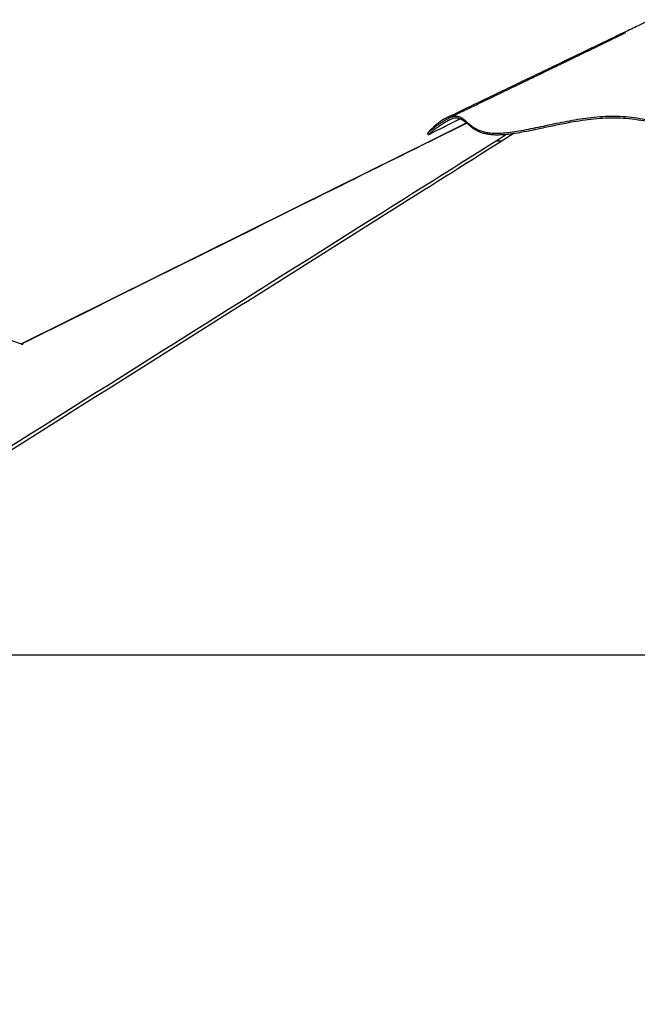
# Paper-space layout '3.5M DUO In Ground Anchor' of a CAD drawing. Header units: millimetres. Extents: x 20 to 26059, y 28 to 17638.
# Tile 34 of 70: x 10827 to 12293, y 5940 to 8275. Entities that reach past the tile are written whole.
import ezdxf

# ---------------------------------------------------------------- set-up
doc = ezdxf.new("R2010")
doc.units = ezdxf.units.MM
doc.layers.add('COMPONENT_GEOMETRY', color=7, linetype='Continuous')
doc.styles.add('SLDTEXTSTYLE0', font='TXT', dxfattribs={"width": 0.75})
doc.dimstyles.new('SLDDIMSTYLE0', dxfattribs={"dimtxt": 150, "dimasz": 6.604, "dimexe": 0, "dimexo": 0.0625, "dimgap": 37.5, "dimtad": 0, "dimtih": 1, "dimtoh": 1, "dimdec": 0, "dimlfac": 0.5, "dimrnd": 1e-09, "dimzin": 12, "dimdsep": 46, "dimtxsty": 'SLDTEXTSTYLE0', "dimsah": 1, "dimcen": 0.09, "dimadec": 0, "dimazin": 3, "dimtfac": 1, "dimtdec": 0, "dimtofl": 0, "dimtmove": 0, "dimatfit": 3, "dimfxl": 1, "dimfrac": 2, "dimtolj": 1, "dimtzin": 12, "dimarcsym": 0})

# ---------------------------------------------------------------- blocks, each defined once
blk = doc.blocks.new('_D_14')
at = {"layer": 'COMPONENT_GEOMETRY', "color": 7, "ltscale": 2}
for p, q in [((14292.5, 6769.1), (14292.5, 4644.1)), ((14292.5, 2281.1), (14292.5, 4406)), ((9299, 2281.1), (14298.9, 2281.1))]:
    blk.add_line(p, q, dxfattribs=at)
for points in [[(14292.5, 6769.1), (14291.5, 6762.5), (14293.6, 6762.5)], [(14292.5, 2281.1), (14293.6, 2287.7), (14291.5, 2287.7)]]:
    blk.add_solid(points, dxfattribs=at)
at = {"layer": 'COMPONENT_GEOMETRY', "color": 7, "ltscale": 2, "insert": (14070.9, 4599.4), "char_height": 150, "attachment_point": 1, "style": 'SLDTEXTSTYLE0'}
blk.add_mtext('2244', dxfattribs=at)

psp = doc.layouts.new('3.5M DUO In Ground Anchor')

# ---------------------------------------------------------------- linework, layer by layer
at = {"color": 7, "linetype": 'Continuous', "lineweight": 25, "ltscale": 2}
for p, q in [((10835.39, 7503.66), (9379.55, 8039.03)), ((11888.2, 8029.83), (11803.06, 7987.62)), ((10035.96, 6769.07), (12489.23, 6769.07))]:
    psp.add_line(p, q, dxfattribs=at)
at = {"color": 8, "linetype": 'Continuous', "lineweight": 25, "ltscale": 2}
for p, q in [((11888.5, 8029.57), (11803.84, 7987.57)), ((11957.82, 7987.57), (11982.87, 8003.31)), ((12000.61, 8005.49), (11972.29, 7987.57))]:
    psp.add_line(p, q, dxfattribs=at)
at = {"color": 7, "linetype": 'Continuous', "lineweight": 25, "ltscale": 2, "flags": 128}
for points in [[(11803.06, 7987.62), (11577.42, 7875.74), (10830.45, 7505.48)], [(11794.73, 8005.35), (11795.65, 8003.54), (11796.56, 8001.74)]]:
    psp.add_lwpolyline(points, dxfattribs=at)
at = {"color": 7, "linetype": 'Continuous', "lineweight": 25, "ltscale": 2}
for points, knots in [([(12324.82, 8274.78), (12316.37, 8270.72), (12296.96, 8261.38), (12265.82, 8246.41), (12230.93, 8229.66), (12194.26, 8212.04), (12155.8, 8193.57), (12115.59, 8174.26), (12073.62, 8154.1), (12029.91, 8133.11), (11984.48, 8111.29), (11937.34, 8088.64), (11888.51, 8065.19), (11855.42, 8049.29), (11838.59, 8041.21)], [0, 0, 0, 0, 0.0527961, 0.1212573, 0.1932397, 0.2687476, 0.3477843, 0.430352, 0.5164529, 0.6060885, 0.6992599, 0.795968, 0.896214, 1, 1, 1, 1]), ([(12265.17, 8243.74), (12265.18, 8243.75), (12265.18, 8243.75), (12264.75, 8243.54), (12264, 8243.17), (12262.28, 8242.33), (12259.48, 8240.95), (12255.73, 8239.11), (12251.75, 8237.15), (12247.96, 8235.3), (12243.5, 8233.11), (12238.46, 8230.65), (12232.34, 8227.67), (12226.03, 8224.6), (12219.71, 8221.53), (12214.03, 8218.77), (12208.13, 8215.9), (12201.15, 8212.52), (12193.09, 8208.62), (12184.97, 8204.69), (12177.82, 8201.23), (12171.44, 8198.14), (12165.26, 8195.15), (12158.46, 8191.87), (12150.97, 8188.25), (12142.58, 8184.2), (12133.49, 8179.82), (12123.99, 8175.23), (12113.88, 8170.36), (12103.23, 8165.23), (12092.01, 8159.82), (12080.67, 8154.36), (12068.81, 8148.65), (12055.75, 8142.36), (12040.81, 8135.17), (12023.72, 8126.94), (12004.47, 8117.68), (11983.08, 8107.4), (11959.56, 8096.08), (11933.9, 8083.75), (11906.11, 8070.39), (11876.21, 8056.02), (11855.58, 8046.1), (11844.91, 8040.98)], [0, 0, 0, 0, 0.0014095, 0.0039591, 0.0069758, 0.0110247, 0.0183093, 0.0280552, 0.0378913, 0.0470768, 0.0556155, 0.0705436, 0.0844984, 0.1009604, 0.1167817, 0.1300754, 0.1431713, 0.1597558, 0.1798513, 0.2001321, 0.216993, 0.2304394, 0.245392, 0.2609017, 0.2785651, 0.2983825, 0.3202514, 0.3427871, 0.3655491, 0.3916906, 0.4181262, 0.4448564, 0.4718961, 0.5019645, 0.5370905, 0.5772719, 0.6225081, 0.672797, 0.7281369, 0.7885278, 0.8539681, 0.9244586, 1, 1, 1, 1]), ([(11794.86, 8005.46), (11795.1, 8005.68), (11795.6, 8006.13), (11797.95, 8008.17), (11801.57, 8011.22), (11806.62, 8015.36), (11812.98, 8020.37), (11820.01, 8025.62), (11827.77, 8031.05), (11836.05, 8036.32), (11844.57, 8040.98), (11852.63, 8044.41), (11859.9, 8046.22), (11866.1, 8046.18), (11871.53, 8044.67), (11877.06, 8041.7), (11882.83, 8037.21), (11889.29, 8031.38), (11896.34, 8025.26), (11904.47, 8019.3), (11913.64, 8014.19), (11923.89, 8010.2), (11935.08, 8007.39), (11947.98, 8005.75), (11962.62, 8005.47), (11978.63, 8006.42), (11996.93, 8008.59), (12017.55, 8011.98), (12040.39, 8016.43), (12064.01, 8021.41), (12088.27, 8026.6), (12113.11, 8031.73), (12138.48, 8036.53), (12164.38, 8040.73), (12190.82, 8043.99), (12217.8, 8046.14), (12235.82, 8046.09), (12244.92, 8046.07)], [0, 0, 0, 0, 0.01955552, 0.04062853, 0.0616992, 0.08799506, 0.11423763, 0.14038769, 0.16642719, 0.19602396, 0.22542561, 0.2546161, 0.28357177, 0.31209901, 0.34007615, 0.36751115, 0.40470889, 0.44032192, 0.47463354, 0.50785616, 0.54015483, 0.56646823, 0.59230095, 0.61772487, 0.64283668, 0.66777287, 0.69263707, 0.72244287, 0.75228241, 0.78221362, 0.81229365, 0.84259214, 0.87316957, 0.90410561, 0.93548641, 0.96741281, 1, 1, 1, 1]), ([(11838.6, 8041.11), (11838.06, 8040.88), (11834.79, 8039.51), (11828.96, 8035.83), (11821.35, 8030.51), (11814.33, 8024.75), (11808.05, 8019.08), (11802.73, 8013.87), (11798.53, 8009.5), (11796.05, 8006.79), (11794.88, 8005.5), (11794.86, 8005.48), (11794.86, 8005.47)], [0, 0, 0, 0, 0.0242887, 0.1474627, 0.2702177, 0.3923906, 0.5138045, 0.6342784, 0.7536422, 0.87171, 0.9535469, 1, 1, 1, 1]), ([(11796.77, 8001.98), (11796.8, 8002), (11796.9, 8002.09), (11798.09, 8003.15), (11800.56, 8005.29), (11804.6, 8008.69), (11810.12, 8013.16), (11816.52, 8018.13), (11824.26, 8023.83), (11833.22, 8029.93), (11843.1, 8035.77), (11851.93, 8039.93), (11859.23, 8042.06), (11865.16, 8042.57), (11870.51, 8041.82), (11876.33, 8039.48), (11882.57, 8034.96), (11889.15, 8029), (11895.64, 8023.25), (11902.04, 8018.2), (11909.07, 8013.65), (11916.72, 8009.79), (11924.92, 8006.66), (11934.5, 8004.15), (11945.53, 8002.47), (11958.01, 8001.83), (11971.86, 8002.2), (11986.99, 8003.55), (12004.54, 8005.93), (12024.4, 8009.38), (12046.48, 8013.79), (12073.24, 8019.47), (12104.84, 8026.22), (12138.25, 8032.71), (12168.94, 8037.58), (12196.69, 8040.83), (12224.75, 8042.66), (12252.86, 8042.37), (12280.82, 8039.92), (12308.03, 8035.7), (12334.6, 8030.16), (12360.87, 8024.01), (12385.33, 8018.14), (12408.1, 8012.99), (12429.16, 8008.77), (12450.68, 8005.29), (12472.17, 8002.89), (12493.51, 8001.89), (12514.72, 8002.13), (12536.05, 8003.34), (12557.55, 8005.38), (12578.89, 8008.09), (12600.05, 8011.28), (12624.46, 8015.34), (12651.99, 8020.15), (12680.4, 8024.84), (12706.53, 8028.45), (12730.5, 8030.93), (12754.66, 8032.41), (12782.1, 8032.67), (12812.88, 8031.04), (12846.7, 8027.57), (12878.91, 8023.12), (12909.33, 8018.3), (12934.77, 8014.09), (12956.67, 8010.56), (12975.12, 8007.77), (12993.5, 8005.3), (13011.59, 8003.36), (13029.33, 8002.13), (13045.98, 8001.92), (13061.05, 8003.07), (13074.51, 8005.53), (13086.54, 8008.76), (13099.63, 8013.33), (13113.33, 8019.3), (13126.15, 8025.64), (13137.04, 8031), (13146.4, 8035.28), (13155.6, 8038.82), (13165.8, 8041.69), (13177.29, 8042.84), (13190.01, 8041.68), (13202.76, 8038.49), (13215.28, 8033.61), (13227.21, 8027.66), (13237.63, 8021.48), (13246.43, 8015.64), (13252.77, 8011.04), (13257.33, 8007.54), (13260.5, 8005), (13262.79, 8003.1), (13264.01, 8002.04), (13263.9, 8002.14), (13263.89, 8002.15)], [0, 0, 0, 0, 0.0025669, 0.0097838, 0.0169918, 0.0266648, 0.0363531, 0.0460561, 0.0557491, 0.0685838, 0.0814186, 0.0942404, 0.1041264, 0.1140324, 0.1239457, 0.1338417, 0.1497531, 0.1656684, 0.1763379, 0.1870092, 0.1976717, 0.2060917, 0.2145096, 0.2231163, 0.2317199, 0.2401717, 0.2486255, 0.257387, 0.2661509, 0.2770309, 0.2879316, 0.2988258, 0.3155684, 0.3323154, 0.344844, 0.3573754, 0.3698955, 0.3827829, 0.3956921, 0.4085915, 0.4210376, 0.4334871, 0.4459321, 0.4554219, 0.4649332, 0.4744234, 0.4838844, 0.4927696, 0.501657, 0.5108692, 0.5200843, 0.5295674, 0.5390617, 0.5485526, 0.5629967, 0.5774432, 0.5886584, 0.5998822, 0.6110973, 0.6223005, 0.6376279, 0.6529693, 0.6683085, 0.6816855, 0.6950603, 0.7040684, 0.7130799, 0.7220829, 0.7317553, 0.7414251, 0.7513988, 0.7613729, 0.7705062, 0.779653, 0.7887945, 0.8028176, 0.8168447, 0.8270139, 0.8371829, 0.8473907, 0.8575973, 0.8712284, 0.8848819, 0.8985249, 0.9125176, 0.9265168, 0.9405115, 0.952556, 0.9645978, 0.9727449, 0.9808962, 0.9890392, 0.9987081, 1, 1, 1, 1]), ([(11796.79, 8001.94), (11808.76, 8008.01), (11833.09, 8020.34), (11858.51, 8033.22), (11871.97, 8040.04), (11873.06, 8040.59)], [0, 0, 0, 0, 0.4709439, 0.957085, 1, 1, 1, 1]), ([(11887.95, 8029.7), (11887.16, 8030.29), (11883.85, 8032.76), (11878.59, 8036.51), (11874.02, 8038.81), (11871.77, 8039.94)], [0, 0, 0, 0, 0.1372013, 0.5751047, 1, 1, 1, 1]), ([(12244.92, 8046.07), (12254.05, 8045.63), (12272.27, 8044.74), (12298.95, 8040.91), (12325.2, 8035.91), (12351.22, 8030.01), (12375.83, 8024.1), (12399.21, 8018.63), (12421.46, 8013.89), (12442.24, 8010.21), (12461.45, 8007.67), (12478.92, 8006.13), (12496.6, 8005.53), (12516.38, 8005.85), (12538.18, 8007.12), (12561.71, 8009.49), (12584.89, 8012.59), (12607.73, 8016.17), (12630.28, 8020.01), (12654.13, 8024.14), (12679.37, 8028.3), (12706.18, 8032.09), (12733.29, 8034.91), (12760.85, 8036.38), (12788.3, 8036.1), (12815.35, 8034.47), (12841.82, 8031.85), (12868.18, 8028.45), (12894.34, 8024.53), (12920.18, 8020.35), (12945.58, 8016.16), (12970.37, 8012.25), (12993.42, 8009.06), (13014.53, 8006.82), (13033.5, 8005.64), (13050.88, 8005.62), (13066.76, 8007.38), (13081.26, 8010.52), (13094.56, 8014.72), (13106.83, 8019.62), (13118.25, 8024.89), (13129.74, 8030.57), (13141.39, 8036.28), (13153.38, 8041.41), (13165.33, 8045.07), (13177.49, 8046.64), (13190.16, 8045.66), (13202.95, 8042.6), (13215.59, 8037.84), (13227.59, 8031.98), (13237.84, 8026.01), (13246.31, 8020.48), (13253.08, 8015.67), (13258.65, 8011.46), (13262.5, 8008.36), (13264.67, 8006.55), (13265.63, 8005.71), (13265.58, 8005.76), (13265.57, 8005.76)], [0, 0, 0, 0, 0.0201567, 0.0402122, 0.0601573, 0.079995, 0.0997246, 0.1160823, 0.1323596, 0.1485517, 0.1606448, 0.1726901, 0.1847126, 0.1968725, 0.213201, 0.229609, 0.2461, 0.262668, 0.2793211, 0.2960573, 0.3162406, 0.3365381, 0.3569543, 0.3774903, 0.3980905, 0.4173941, 0.4366971, 0.4559945, 0.4752838, 0.4945586, 0.5138183, 0.5330556, 0.5522635, 0.5693096, 0.5863264, 0.6031374, 0.6198592, 0.6367202, 0.6537202, 0.6708468, 0.6881063, 0.7054917, 0.7265101, 0.7476947, 0.7690507, 0.7905656, 0.8120396, 0.8344976, 0.8569939, 0.8795069, 0.9020032, 0.919642, 0.9372311, 0.9547473, 0.9721706, 0.9853008, 0.998364, 1, 1, 1, 1]), ([(11972.29, 7987.57), (11881.04, 7930.01), (11629.85, 7771.57), (11057.82, 7411.68), (10503.57, 7063.1), (10109.5, 6815.31), (10035.96, 6769.07)], [0, 0, 0, 0, 0.1416012, 0.3897718, 0.8861157, 1, 1, 1, 1]), ([(11957.82, 7987.57), (11958.39, 7987.57), (11959.54, 7987.57), (11962.1, 7987.57), (11965.32, 7987.57), (11968.78, 7987.57), (11971.25, 7987.57), (11972.29, 7987.57)], [0, 0, 0, 0, 0.20785635, 0.42095817, 0.62909187, 0.84415797, 1, 1, 1, 1])]:
    psp.add_open_spline(points, degree=3, knots=knots, dxfattribs=at)
at = {"color": 8, "linetype": 'Continuous', "lineweight": 25, "ltscale": 2}
for points, knots in [([(10076.36, 6804.77), (10334.95, 6967.33), (10872.92, 7305.51), (11499.82, 7699.63), (11868.71, 7931.54), (11957.82, 7987.57)], [0, 0, 0, 0, 0.41245614, 0.85806563, 1, 1, 1, 1]), ([(11803.84, 7987.57), (11707.01, 7939.55), (11388.21, 7781.46), (11063.94, 7620.71), (10836.49, 7507.97), (10831.03, 7505.27)], [0, 0, 0, 0, 0.2986059, 0.9831821, 1, 1, 1, 1]), ([(11803.09, 7987.57), (11803.07, 7987.57), (11803.02, 7987.57), (11803.53, 7987.57), (11803.84, 7987.57)], [0, 0, 0, 0, 0.3940743, 1, 1, 1, 1])]:
    psp.add_open_spline(points, degree=3, knots=knots, dxfattribs=at)

# ---------------------------------------------------------------- dimensions: what is measured, and where the dimension line sits
at = {"layer": 'COMPONENT_GEOMETRY', "color": 7, "ltscale": 2}
dim = psp.add_linear_dim(base=(14292.54, 2281.06), p1=(15999.75, 6769.07), p2=(9296.46, 2281.06), angle=90, dimstyle='SLDDIMSTYLE0', dxfattribs=at)
dim.commit()
dim.dimension.update_dxf_attribs({"geometry": '_D_14', "text_midpoint": (14292.54, 4525.06), "dimtype": 160})

doc.saveas('drawing.dxf')
